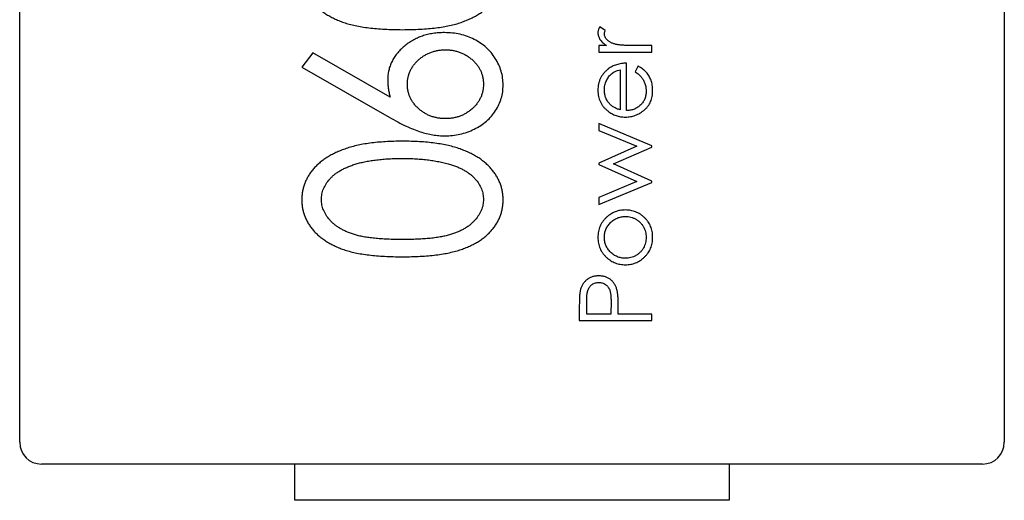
# Model space of a CAD drawing. Header units: millimetres. Extents: x 519 to 938, y 319 to 504.
# Tile 38 of 56: x 793.66 to 800.46, y 401.23 to 404.54. Entities that reach past the tile are written whole.
import ezdxf

# ---------------------------------------------------------------- set-up
doc = ezdxf.new("R2010")
doc.units = ezdxf.units.MM
doc.header["$LTSCALE"] = 30.734
doc.layers.get('0').update_dxf_attribs({"linetype": 'CONTINUOUS'})

msp = doc.modelspace()

# ---------------------------------------------------------------- linework, layer by layer
at = {"linetype": 'Continuous'}
for p, q in [((793.6558, 401.6256), (793.6558, 408.1256)), ((800.4558, 408.1256), (800.4558, 401.6256)), ((797.7003, 404.4672), (797.6615, 404.4918)), ((797.6554, 404.3636), (797.6554, 404.3187)), ((797.7091, 404.3636), (797.6554, 404.3636)), ((798.0207, 404.3636), (797.898, 404.3636)), ((798.0207, 404.3187), (798.0207, 404.3636)), ((795.6804, 404.3131), (795.6038, 404.2153)), ((796.2136, 404.0081), (795.6804, 404.3131)), ((797.6554, 404.3187), (798.0207, 404.3187)), ((795.6038, 404.2153), (796.2075, 403.8697)), ((797.8028, 404.1969), (797.8028, 403.9196)), ((797.8477, 403.9149), (797.8477, 404.2418)), ((797.9263, 404.2226), (797.9054, 404.1827)), ((797.6554, 403.8251), (797.6554, 403.778)), ((798.0207, 403.6724), (797.6554, 403.8251)), ((797.6554, 403.778), (797.9182, 403.6681)), ((797.9182, 403.6681), (797.6554, 403.5514)), ((797.7579, 403.5463), (798.0207, 403.6631)), ((798.0207, 403.6631), (798.0207, 403.6724)), ((797.6554, 403.5514), (797.6554, 403.5438)), ((797.6554, 403.5438), (797.9182, 403.4245)), ((798.0207, 403.4271), (797.7579, 403.5463)), ((797.9182, 403.4245), (797.6554, 403.3156)), ((797.6554, 403.2674), (798.0207, 403.4188)), ((798.0207, 403.4188), (798.0207, 403.4271)), ((797.6554, 403.3156), (797.6554, 403.2674)), ((797.5207, 402.5642), (797.5207, 402.4662)), ((797.572, 402.511), (797.572, 402.6025)), ((797.7398, 402.5986), (797.7387, 402.511)), ((797.7387, 402.511), (797.572, 402.511)), ((797.79, 402.511), (797.79, 402.5468)), ((798.0207, 402.511), (797.79, 402.511)), ((798.0207, 402.4662), (798.0207, 402.511)), ((797.5207, 402.4662), (798.0207, 402.4662)), ((800.3058, 401.4756), (793.8058, 401.4756)), ((795.5558, 401.2256), (795.5558, 401.4756)), ((798.5558, 401.4756), (798.5558, 401.2256)), ((798.5558, 401.2256), (795.5558, 401.2256))]:
    msp.add_line(p, q, dxfattribs=at)
for centre, start, end in [((793.8058, 401.6256), 180.00001, 270.00001), ((800.3058, 401.6256), 270.00001, 0.00001)]:
    msp.add_arc(centre, 0.15, start, end, dxfattribs=at)
for points, knots in [([(795.6038, 404.8653), (795.604, 404.8561), (795.6044, 404.8378), (795.6079, 404.8108), (795.6138, 404.7844), (795.622, 404.7587), (795.6324, 404.7336), (795.6451, 404.7091), (795.6605, 404.6855), (795.6775, 404.6624), (795.6972, 404.6406), (795.7187, 404.6196), (795.7428, 404.6004), (795.7687, 404.5819), (795.7972, 404.5655), (795.8276, 404.5497), (795.8601, 404.5351), (795.8952, 404.5221), (795.9331, 404.5103), (795.9745, 404.5004), (796.0196, 404.4919), (796.0685, 404.4852), (796.121, 404.4795), (796.1774, 404.4761), (796.2374, 404.4735), (796.2785, 404.4733), (796.2997, 404.4731)], [0, 0, 0, 0, 0.030945, 0.061518, 0.091671, 0.121949, 0.152208, 0.183061, 0.214485, 0.246775, 0.279837, 0.313271, 0.347727, 0.383362, 0.420281, 0.458447, 0.498508, 0.540093, 0.584294, 0.632034, 0.683467, 0.738718, 0.797919, 0.861387, 0.928636, 1, 1, 1, 1]), ([(796.2997, 404.4731), (796.3208, 404.4733), (796.3617, 404.4735), (796.4213, 404.476), (796.4774, 404.4798), (796.5298, 404.4855), (796.5786, 404.4921), (796.6239, 404.501), (796.6657, 404.5108), (796.7038, 404.5229), (796.739, 404.5363), (796.7719, 404.5505), (796.8025, 404.5661), (796.8308, 404.5832), (796.8569, 404.6014), (796.881, 404.6207), (796.9024, 404.6415), (796.9219, 404.6632), (796.9389, 404.6861), (796.9537, 404.7097), (796.9667, 404.7338), (796.9766, 404.7589), (796.9846, 404.7845), (796.9905, 404.8108), (796.994, 404.8378), (796.9944, 404.8561), (796.9946, 404.8653)], [0, 0, 0, 0, 0.070859, 0.137895, 0.201166, 0.260145, 0.315467, 0.367313, 0.415402, 0.460031, 0.502053, 0.542316, 0.580795, 0.617657, 0.653582, 0.68808, 0.721557, 0.75424, 0.786154, 0.817458, 0.848087, 0.878271, 0.908213, 0.938405, 0.969016, 1, 1, 1, 1]), ([(797.6615, 404.4918), (797.6595, 404.4884), (797.6559, 404.482), (797.6519, 404.472), (797.6495, 404.4623), (797.6491, 404.4559), (797.649, 404.4527)], [0, 0, 0, 0, 0.279676, 0.536477, 0.774722, 1, 1, 1, 1]), ([(797.6938, 404.4442), (797.6939, 404.4459), (797.6941, 404.4494), (797.6954, 404.4549), (797.6975, 404.4609), (797.6994, 404.465), (797.7003, 404.4672)], [0, 0, 0, 0, 0.205017, 0.43977, 0.704861, 1, 1, 1, 1]), ([(796.5894, 404.4528), (796.5759, 404.4524), (796.5493, 404.4517), (796.5101, 404.4477), (796.4727, 404.4397), (796.4367, 404.4297), (796.4028, 404.4158), (796.37, 404.3998), (796.3394, 404.3799), (796.3104, 404.358), (796.2841, 404.3337), (796.2608, 404.308), (796.2413, 404.2808), (796.2253, 404.2523), (796.2127, 404.2225), (796.204, 404.1913), (796.1985, 404.159), (796.1978, 404.1369), (796.1974, 404.1257)], [0, 0, 0, 0, 0.07149, 0.140528, 0.207738, 0.273346, 0.337678, 0.401362, 0.465603, 0.530224, 0.593666, 0.654502, 0.713065, 0.770341, 0.827051, 0.883359, 0.941081, 1, 1, 1, 1]), ([(796.9946, 404.091), (796.9939, 404.1072), (796.9926, 404.1393), (796.9822, 404.1866), (796.9649, 404.2321), (796.9414, 404.2754), (796.9122, 404.3155), (796.8776, 404.351), (796.8385, 404.3819), (796.7949, 404.4075), (796.7477, 404.4279), (796.6972, 404.4421), (796.6442, 404.4512), (796.6079, 404.4522), (796.5894, 404.4528)], [0, 0, 0, 0, 0.079919, 0.159212, 0.238774, 0.320503, 0.402941, 0.484096, 0.565499, 0.648956, 0.734304, 0.819978, 0.908331, 1, 1, 1, 1]), ([(797.649, 404.4527), (797.6491, 404.4487), (797.6495, 404.4407), (797.6522, 404.4288), (797.6568, 404.4171), (797.6631, 404.4057), (797.6714, 404.3946), (797.6819, 404.3838), (797.6946, 404.3733), (797.7041, 404.3669), (797.7091, 404.3636)], [0, 0, 0, 0, 0.107158, 0.213886, 0.324683, 0.439459, 0.561633, 0.693888, 0.839941, 1, 1, 1, 1]), ([(797.7726, 404.3716), (797.7693, 404.3725), (797.763, 404.3743), (797.7539, 404.3774), (797.7454, 404.3808), (797.7376, 404.3845), (797.7305, 404.3885), (797.724, 404.3927), (797.7182, 404.3973), (797.7115, 404.4037), (797.7046, 404.412), (797.6984, 404.4225), (797.6946, 404.4333), (797.6941, 404.4406), (797.6938, 404.4442)], [0, 0, 0, 0, 0.08796, 0.171717, 0.250668, 0.325882, 0.396881, 0.463575, 0.52807, 0.589688, 0.704809, 0.808662, 0.906193, 1, 1, 1, 1]), ([(796.3331, 404.0963), (796.3334, 404.1044), (796.334, 404.1203), (796.3374, 404.1438), (796.3436, 404.1663), (796.3517, 404.188), (796.3628, 404.2085), (796.3762, 404.2282), (796.3918, 404.2471), (796.4099, 404.2646), (796.4292, 404.2811), (796.4502, 404.295), (796.4721, 404.3071), (796.495, 404.3169), (796.519, 404.3246), (796.5439, 404.3302), (796.5699, 404.3335), (796.5875, 404.3338), (796.5965, 404.334)], [0, 0, 0, 0, 0.061219, 0.120971, 0.180121, 0.238378, 0.296976, 0.356966, 0.418975, 0.483099, 0.547947, 0.611848, 0.674678, 0.737565, 0.801081, 0.865779, 0.931432, 1, 1, 1, 1]), ([(796.5965, 404.334), (796.6055, 404.3338), (796.623, 404.3335), (796.6488, 404.3302), (796.6735, 404.3247), (796.6974, 404.3169), (796.7202, 404.3072), (796.7418, 404.2949), (796.7629, 404.2811), (796.7822, 404.2646), (796.8002, 404.2471), (796.8158, 404.2282), (796.8293, 404.2086), (796.8399, 404.1879), (796.8484, 404.1664), (796.8547, 404.144), (796.858, 404.1205), (796.8586, 404.1046), (796.8589, 404.0966)], [0, 0, 0, 0, 0.06812, 0.133321, 0.198232, 0.261316, 0.32441, 0.386857, 0.450969, 0.51603, 0.580365, 0.642578, 0.702766, 0.761243, 0.819937, 0.87863, 0.93858, 1, 1, 1, 1]), ([(797.898, 404.3636), (797.8904, 404.3636), (797.876, 404.3636), (797.8553, 404.3641), (797.8367, 404.3646), (797.8201, 404.3655), (797.8053, 404.3665), (797.7926, 404.368), (797.7819, 404.3694), (797.7754, 404.3709), (797.7726, 404.3716)], [0, 0, 0, 0, 0.179823, 0.343762, 0.491834, 0.624109, 0.7414, 0.843062, 0.929145, 1, 1, 1, 1]), ([(797.7209, 404.202), (797.7151, 404.1974), (797.7039, 404.1883), (797.6893, 404.1726), (797.6767, 404.1559), (797.6665, 404.1379), (797.6586, 404.1188), (797.653, 404.0985), (797.6495, 404.0771), (797.6491, 404.0624), (797.649, 404.0549)], [0, 0, 0, 0, 0.129891, 0.255257, 0.377248, 0.497742, 0.61812, 0.740967, 0.86796, 1, 1, 1, 1]), ([(797.6938, 404.0572), (797.694, 404.0627), (797.6942, 404.0736), (797.697, 404.0897), (797.7011, 404.1055), (797.7072, 404.1206), (797.7144, 404.1349), (797.7229, 404.1478), (797.7323, 404.1593), (797.7432, 404.1693), (797.7554, 404.1781), (797.7695, 404.1855), (797.7854, 404.1921), (797.7968, 404.1953), (797.8028, 404.1969)], [0, 0, 0, 0, 0.085526, 0.16996, 0.254613, 0.339732, 0.423362, 0.503109, 0.580405, 0.6556, 0.732499, 0.814769, 0.90376, 1, 1, 1, 1]), ([(797.8477, 404.2418), (797.8415, 404.2416), (797.8293, 404.2412), (797.8114, 404.2394), (797.7943, 404.2362), (797.778, 404.2317), (797.7625, 404.2262), (797.7478, 404.2194), (797.7338, 404.2115), (797.7252, 404.2052), (797.7209, 404.202)], [0, 0, 0, 0, 0.137842, 0.270382, 0.39846, 0.52275, 0.643826, 0.763745, 0.881478, 1, 1, 1, 1]), ([(798.0272, 404.0538), (798.027, 404.0601), (798.0268, 404.0725), (798.0246, 404.0905), (798.0212, 404.1075), (798.0162, 404.1235), (798.0099, 404.1386), (798.0023, 404.1529), (797.9934, 404.1665), (797.9832, 404.1793), (797.9715, 404.1914), (797.958, 404.2026), (797.9429, 404.2132), (797.9319, 404.2194), (797.9263, 404.2226)], [0, 0, 0, 0, 0.091199, 0.178106, 0.261328, 0.341557, 0.420008, 0.498097, 0.5754, 0.653645, 0.734126, 0.818339, 0.90663, 1, 1, 1, 1]), ([(796.1974, 404.1257), (796.1977, 404.1165), (796.1982, 404.0975), (796.2012, 404.0686), (796.2062, 404.0385), (796.2111, 404.0184), (796.2136, 404.0081)], [0, 0, 0, 0, 0.233871, 0.477708, 0.732746, 1, 1, 1, 1]), ([(797.9054, 404.1827), (797.9103, 404.1794), (797.9197, 404.1731), (797.9321, 404.1631), (797.9426, 404.1537), (797.9511, 404.1443), (797.958, 404.1345), (797.964, 404.1241), (797.9694, 404.1128), (797.9739, 404.1006), (797.9776, 404.0878), (797.9804, 404.0748), (797.982, 404.0616), (797.9822, 404.0527), (797.9823, 404.0482)], [0, 0, 0, 0, 0.110204, 0.207935, 0.294694, 0.369732, 0.440831, 0.514251, 0.59139, 0.672274, 0.754341, 0.836121, 0.917408, 1, 1, 1, 1]), ([(796.5965, 403.8591), (796.5875, 403.8593), (796.5699, 403.8597), (796.5439, 403.863), (796.5189, 403.8685), (796.4951, 403.8763), (796.472, 403.8858), (796.4502, 403.8979), (796.4294, 403.9121), (796.4098, 403.9283), (796.3918, 403.9458), (796.3762, 403.9647), (796.3628, 403.9844), (796.3517, 404.0049), (796.3437, 404.0266), (796.3374, 404.0489), (796.334, 404.0724), (796.3334, 404.0883), (796.3331, 404.0963)], [0, 0, 0, 0, 0.068634, 0.134351, 0.199111, 0.262688, 0.325373, 0.388263, 0.452604, 0.517084, 0.581269, 0.643339, 0.703387, 0.762041, 0.820355, 0.878912, 0.938722, 1, 1, 1, 1]), ([(796.5918, 403.7404), (796.6096, 403.741), (796.6448, 403.742), (796.6967, 403.7512), (796.7471, 403.7655), (796.7951, 403.7858), (796.8398, 403.811), (796.8798, 403.8408), (796.9143, 403.8753), (796.9433, 403.9137), (796.966, 403.9553), (796.9827, 403.999), (796.9928, 404.0445), (796.994, 404.0754), (796.9946, 404.091)], [0, 0, 0, 0, 0.089802, 0.17803, 0.26529, 0.35386, 0.440567, 0.523722, 0.605107, 0.686032, 0.76589, 0.843689, 0.921303, 1, 1, 1, 1]), ([(796.8589, 404.0966), (796.8586, 404.0885), (796.858, 404.0726), (796.8547, 404.0492), (796.8484, 404.0268), (796.8398, 404.0053), (796.8294, 403.9844), (796.8158, 403.9647), (796.8002, 403.9458), (796.7823, 403.9283), (796.7627, 403.9121), (796.7419, 403.898), (796.7202, 403.8857), (796.6973, 403.8764), (796.6736, 403.8685), (796.6488, 403.863), (796.623, 403.8597), (796.6055, 403.8593), (796.5965, 403.8591)], [0, 0, 0, 0, 0.061403, 0.121335, 0.180013, 0.23869, 0.297749, 0.357919, 0.420115, 0.484432, 0.549044, 0.613516, 0.675945, 0.738758, 0.801824, 0.866717, 0.931899, 1, 1, 1, 1]), ([(797.7281, 403.9631), (797.7254, 403.9664), (797.72, 403.973), (797.7129, 403.9835), (797.7071, 403.9947), (797.7021, 404.0062), (797.6984, 404.0183), (797.6957, 404.0308), (797.6941, 404.0439), (797.6939, 404.0527), (797.6938, 404.0572)], [0, 0, 0, 0, 0.125961, 0.249331, 0.370902, 0.494008, 0.615838, 0.740859, 0.868908, 1, 1, 1, 1]), ([(797.649, 404.0549), (797.6492, 404.0476), (797.6496, 404.0334), (797.6527, 404.0125), (797.6582, 403.9929), (797.6656, 403.9743), (797.6753, 403.9569), (797.687, 403.9406), (797.701, 403.9255), (797.7117, 403.9166), (797.7171, 403.9121)], [0, 0, 0, 0, 0.133158, 0.260241, 0.383675, 0.50466, 0.625357, 0.746411, 0.871165, 1, 1, 1, 1]), ([(797.8391, 403.87), (797.845, 403.8702), (797.8569, 403.8705), (797.8745, 403.8727), (797.8915, 403.8765), (797.9081, 403.882), (797.9243, 403.8888), (797.94, 403.8972), (797.9551, 403.9072), (797.9696, 403.9185), (797.9832, 403.9311), (797.9949, 403.9452), (798.0049, 403.9604), (798.0131, 403.9768), (798.0194, 403.9944), (798.0239, 404.0132), (798.0267, 404.0331), (798.027, 404.0468), (798.0272, 404.0538)], [0, 0, 0, 0, 0.061017, 0.12108, 0.180068, 0.23919, 0.298706, 0.358881, 0.420369, 0.483448, 0.546566, 0.608699, 0.670186, 0.731865, 0.795203, 0.860371, 0.928421, 1, 1, 1, 1]), ([(797.9823, 404.0482), (797.9822, 404.0436), (797.982, 404.0346), (797.9801, 404.0214), (797.9772, 404.0088), (797.9731, 403.9966), (797.9678, 403.9851), (797.9612, 403.9741), (797.9534, 403.9638), (797.9447, 403.954), (797.9349, 403.9451), (797.9245, 403.9372), (797.9133, 403.9306), (797.9014, 403.9252), (797.889, 403.9207), (797.8758, 403.9176), (797.862, 403.9155), (797.8525, 403.9151), (797.8477, 403.9149)], [0, 0, 0, 0, 0.064996, 0.127669, 0.188951, 0.249055, 0.309071, 0.369222, 0.430175, 0.492602, 0.555347, 0.616963, 0.678171, 0.739247, 0.801609, 0.865524, 0.931615, 1, 1, 1, 1]), ([(797.8028, 403.9196), (797.7987, 403.9208), (797.7909, 403.9233), (797.7796, 403.9276), (797.769, 403.9325), (797.7592, 403.9376), (797.7502, 403.9432), (797.7421, 403.9494), (797.7346, 403.9559), (797.7302, 403.9607), (797.7281, 403.9631)], [0, 0, 0, 0, 0.145333, 0.282482, 0.414465, 0.541291, 0.6615, 0.77742, 0.890016, 1, 1, 1, 1]), ([(796.2075, 403.8697), (796.2276, 403.8583), (796.2657, 403.8366), (796.3216, 403.8086), (796.3729, 403.7857), (796.4204, 403.7683), (796.4652, 403.756), (796.5083, 403.7471), (796.5504, 403.7416), (796.5782, 403.7408), (796.5918, 403.7404)], [0, 0, 0, 0, 0.168572, 0.321089, 0.457303, 0.578873, 0.690134, 0.796919, 0.900428, 1, 1, 1, 1]), ([(797.7171, 403.9121), (797.7216, 403.9087), (797.7305, 403.9021), (797.7446, 403.8935), (797.7592, 403.8862), (797.7743, 403.8803), (797.7898, 403.8757), (797.8059, 403.8724), (797.8223, 403.8705), (797.8334, 403.8702), (797.8391, 403.87)], [0, 0, 0, 0, 0.127652, 0.253422, 0.376704, 0.499449, 0.622572, 0.746232, 0.871955, 1, 1, 1, 1]), ([(796.2997, 403.7031), (796.2794, 403.703), (796.2398, 403.7028), (796.1819, 403.6999), (796.1272, 403.6962), (796.0757, 403.6904), (796.0274, 403.6827), (795.9823, 403.6735), (795.9403, 403.6627), (795.9014, 403.6502), (795.8653, 403.636), (795.8315, 403.6211), (795.8002, 403.6044), (795.7708, 403.5872), (795.7445, 403.5679), (795.7198, 403.548), (795.6975, 403.5269), (795.678, 403.5042), (795.6603, 403.4809), (795.6452, 403.4568), (795.6323, 403.432), (795.6221, 403.4065), (795.6137, 403.3804), (795.608, 403.3536), (795.6044, 403.3261), (795.604, 403.3076), (795.6038, 403.2982)], [0, 0, 0, 0, 0.067961, 0.132439, 0.193759, 0.251445, 0.305897, 0.357178, 0.405407, 0.450724, 0.49385, 0.534979, 0.574363, 0.612264, 0.648672, 0.683742, 0.718015, 0.751313, 0.783813, 0.815539, 0.84646, 0.877075, 0.907444, 0.937986, 0.968659, 1, 1, 1, 1]), ([(796.9946, 403.2982), (796.9944, 403.3076), (796.9941, 403.3261), (796.9901, 403.3536), (796.9844, 403.3805), (796.9762, 403.4068), (796.9654, 403.4323), (796.9528, 403.4574), (796.9372, 403.4814), (796.9198, 403.5051), (796.8998, 403.5276), (796.8775, 403.5491), (796.853, 403.5693), (796.8262, 403.5882), (796.7969, 403.6055), (796.7657, 403.622), (796.7321, 403.6372), (796.6962, 403.6509), (796.6575, 403.6636), (796.6157, 403.6739), (796.5708, 403.683), (796.5227, 403.6903), (796.4715, 403.6961), (796.417, 403.7003), (796.3594, 403.7027), (796.32, 403.703), (796.2997, 403.7031)], [0, 0, 0, 0, 0.031376, 0.062122, 0.092697, 0.123382, 0.154144, 0.185364, 0.217283, 0.250057, 0.283587, 0.318103, 0.353399, 0.389917, 0.427861, 0.467289, 0.508194, 0.550985, 0.596072, 0.64428, 0.69527, 0.749445, 0.806902, 0.868017, 0.932259, 1, 1, 1, 1]), ([(795.7395, 403.3019), (795.7403, 403.3142), (795.7418, 403.3388), (795.753, 403.3752), (795.7718, 403.41), (795.7925, 403.4378), (795.8127, 403.459), (795.8302, 403.4744), (795.85, 403.4887), (795.8717, 403.5022), (795.8957, 403.5146), (795.9217, 403.5262), (795.9496, 403.5372), (795.9799, 403.5468), (796.0122, 403.556), (796.0467, 403.5636), (796.0834, 403.5699), (796.1223, 403.5751), (796.1634, 403.5794), (796.2067, 403.5822), (796.2522, 403.5842), (796.2833, 403.5843), (796.2992, 403.5844)], [0, 0, 0, 0, 0.053215, 0.106865, 0.163668, 0.224514, 0.256806, 0.290515, 0.32566, 0.362707, 0.40166, 0.442873, 0.486117, 0.532099, 0.580687, 0.631787, 0.685525, 0.74244, 0.802221, 0.864898, 0.93094, 1, 1, 1, 1]), ([(796.2992, 403.5844), (796.3151, 403.5843), (796.3464, 403.5843), (796.3924, 403.5819), (796.4367, 403.579), (796.4791, 403.574), (796.5199, 403.5684), (796.5587, 403.5608), (796.596, 403.5526), (796.62, 403.5455), (796.6318, 403.542)], [0, 0, 0, 0, 0.141769, 0.278949, 0.410811, 0.537615, 0.659351, 0.777204, 0.890306, 1, 1, 1, 1]), ([(796.6318, 403.542), (796.641, 403.5391), (796.659, 403.5334), (796.6849, 403.5236), (796.7088, 403.5125), (796.731, 403.5005), (796.7516, 403.4878), (796.7703, 403.4738), (796.7872, 403.4588), (796.8068, 403.4381), (796.8278, 403.4109), (796.8452, 403.3756), (796.8571, 403.3393), (796.8583, 403.3143), (796.8589, 403.3019)], [0, 0, 0, 0, 0.081713, 0.159244, 0.234093, 0.304602, 0.372364, 0.438531, 0.50148, 0.563285, 0.680085, 0.789632, 0.894997, 1, 1, 1, 1]), ([(795.6038, 403.2982), (795.604, 403.289), (795.6044, 403.2707), (795.6079, 403.2436), (795.6138, 403.2172), (795.622, 403.1915), (795.6324, 403.1664), (795.6451, 403.142), (795.6605, 403.1184), (795.6775, 403.0952), (795.6972, 403.0734), (795.7187, 403.0525), (795.7428, 403.0333), (795.7687, 403.0148), (795.7972, 402.9983), (795.8276, 402.9825), (795.8601, 402.968), (795.8952, 402.955), (795.9331, 402.9431), (795.9745, 402.9332), (796.0196, 402.9248), (796.0685, 402.918), (796.121, 402.9123), (796.1774, 402.9089), (796.2374, 402.9064), (796.2785, 402.9061), (796.2997, 402.906)], [0, 0, 0, 0, 0.030945, 0.061518, 0.091671, 0.121949, 0.152208, 0.183061, 0.214485, 0.246775, 0.279837, 0.313271, 0.347727, 0.383362, 0.420281, 0.458447, 0.498508, 0.540093, 0.584294, 0.632034, 0.683467, 0.738718, 0.797919, 0.861387, 0.928636, 1, 1, 1, 1]), ([(796.2992, 403.0247), (796.2815, 403.0248), (796.247, 403.025), (796.1971, 403.0266), (796.1505, 403.0291), (796.1073, 403.0332), (796.0674, 403.0378), (796.0308, 403.0435), (795.9978, 403.0507), (795.9676, 403.0586), (795.9403, 403.0681), (795.9146, 403.0781), (795.8908, 403.0892), (795.8687, 403.1015), (795.8482, 403.1144), (795.8293, 403.1284), (795.8123, 403.1435), (795.7926, 403.1648), (795.7717, 403.1925), (795.7529, 403.2276), (795.7418, 403.2645), (795.7403, 403.2895), (795.7395, 403.3019)], [0, 0, 0, 0, 0.077044, 0.14952, 0.216704, 0.279443, 0.337729, 0.390911, 0.439926, 0.484367, 0.526062, 0.565635, 0.603702, 0.640073, 0.675055, 0.709014, 0.741863, 0.773861, 0.83465, 0.891739, 0.946073, 1, 1, 1, 1]), ([(796.8589, 403.3019), (796.8582, 403.2895), (796.8567, 403.2646), (796.8451, 403.228), (796.8268, 403.1926), (796.8057, 403.1648), (796.7856, 403.1436), (796.7685, 403.1284), (796.7498, 403.1141), (796.7291, 403.1012), (796.7071, 403.0889), (796.6832, 403.0779), (796.6578, 403.0674), (796.6302, 403.0585), (796.6001, 403.0504), (796.5669, 403.0437), (796.5304, 403.0375), (796.4906, 403.0329), (796.4475, 403.0291), (796.401, 403.0266), (796.3512, 403.025), (796.3169, 403.0248), (796.2992, 403.0247)], [0, 0, 0, 0, 0.053557, 0.108013, 0.164937, 0.226276, 0.258545, 0.2914, 0.325597, 0.360586, 0.396966, 0.435041, 0.474765, 0.516347, 0.560798, 0.609744, 0.663378, 0.721296, 0.783632, 0.851214, 0.923323, 1, 1, 1, 1]), ([(796.2997, 402.906), (796.3208, 402.9061), (796.3617, 402.9064), (796.4213, 402.9088), (796.4774, 402.9127), (796.5298, 402.9183), (796.5786, 402.9249), (796.6239, 402.9338), (796.6657, 402.9436), (796.7038, 402.9557), (796.739, 402.9691), (796.7719, 402.9833), (796.8025, 402.9989), (796.8308, 403.016), (796.8569, 403.0342), (796.881, 403.0536), (796.9024, 403.0744), (796.9219, 403.096), (796.9389, 403.119), (796.9537, 403.1426), (796.9667, 403.1667), (796.9766, 403.1917), (796.9846, 403.2173), (796.9905, 403.2436), (796.994, 403.2707), (796.9944, 403.289), (796.9946, 403.2982)], [0, 0, 0, 0, 0.070859, 0.137895, 0.201166, 0.260145, 0.315467, 0.367313, 0.415402, 0.460031, 0.502053, 0.542316, 0.580795, 0.617657, 0.653582, 0.68808, 0.721557, 0.75424, 0.786154, 0.817458, 0.848087, 0.878271, 0.908213, 0.938405, 0.969016, 1, 1, 1, 1]), ([(797.7091, 403.1789), (797.7043, 403.1743), (797.6949, 403.1651), (797.6826, 403.1499), (797.6723, 403.1337), (797.6636, 403.1168), (797.6571, 403.0989), (797.6524, 403.0801), (797.6494, 403.0604), (797.6491, 403.0469), (797.649, 403.0401)], [0, 0, 0, 0, 0.128486, 0.253129, 0.375307, 0.496196, 0.617866, 0.741668, 0.868249, 1, 1, 1, 1]), ([(797.6938, 403.0399), (797.694, 403.0447), (797.6942, 403.0542), (797.6963, 403.0683), (797.6996, 403.0818), (797.7042, 403.0949), (797.7103, 403.1074), (797.7176, 403.1193), (797.7263, 403.1308), (797.7363, 403.1416), (797.747, 403.1516), (797.7587, 403.1602), (797.7707, 403.1677), (797.7833, 403.1738), (797.7966, 403.1783), (797.8103, 403.1816), (797.8247, 403.1837), (797.8344, 403.184), (797.8394, 403.1841)], [0, 0, 0, 0, 0.063427, 0.125645, 0.186359, 0.247027, 0.307631, 0.36905, 0.431875, 0.496953, 0.56203, 0.625207, 0.687231, 0.748232, 0.80973, 0.871726, 0.934815, 1, 1, 1, 1]), ([(797.8391, 403.229), (797.8329, 403.2288), (797.8208, 403.2285), (797.8029, 403.2262), (797.7856, 403.2223), (797.769, 403.2167), (797.753, 403.2097), (797.7376, 403.201), (797.7229, 403.1908), (797.7138, 403.1829), (797.7091, 403.1789)], [0, 0, 0, 0, 0.129366, 0.255435, 0.378632, 0.501466, 0.623494, 0.746166, 0.871843, 1, 1, 1, 1]), ([(798.0272, 403.0401), (798.027, 403.0469), (798.0266, 403.0602), (798.024, 403.0796), (798.0196, 403.0982), (798.0134, 403.1157), (798.0054, 403.1324), (797.9956, 403.148), (797.9841, 403.1627), (797.971, 403.1763), (797.9567, 403.1886), (797.9417, 403.1994), (797.926, 403.2086), (797.9098, 403.216), (797.8929, 403.2219), (797.8755, 403.2259), (797.8575, 403.2286), (797.8452, 403.2288), (797.8391, 403.229)], [0, 0, 0, 0, 0.068492, 0.134134, 0.197903, 0.260483, 0.322146, 0.383778, 0.446215, 0.510341, 0.574395, 0.636226, 0.697102, 0.756828, 0.816735, 0.876663, 0.937584, 1, 1, 1, 1]), ([(797.8394, 403.1841), (797.8458, 403.1839), (797.8584, 403.1834), (797.8771, 403.1797), (797.8951, 403.1735), (797.9121, 403.165), (797.9279, 403.1546), (797.9421, 403.1423), (797.9542, 403.1281), (797.9643, 403.1125), (797.9723, 403.0956), (797.9781, 403.0777), (797.9817, 403.0591), (797.9821, 403.0463), (797.9823, 403.0399)], [0, 0, 0, 0, 0.084748, 0.168209, 0.251534, 0.336098, 0.420107, 0.50234, 0.583995, 0.666292, 0.749092, 0.831017, 0.914394, 1, 1, 1, 1]), ([(797.649, 403.0401), (797.6491, 403.0332), (797.6494, 403.0197), (797.6524, 403), (797.6571, 402.9811), (797.6638, 402.9631), (797.6723, 402.946), (797.6828, 402.9299), (797.6951, 402.9146), (797.7046, 402.9055), (797.7094, 402.9009)], [0, 0, 0, 0, 0.1313, 0.258712, 0.382089, 0.503564, 0.625181, 0.747287, 0.871502, 1, 1, 1, 1]), ([(797.8394, 402.8957), (797.8344, 402.8958), (797.8247, 402.8961), (797.8103, 402.8981), (797.7966, 402.9014), (797.7833, 402.906), (797.7707, 402.9121), (797.7586, 402.9195), (797.7471, 402.9281), (797.7362, 402.938), (797.7263, 402.9488), (797.7176, 402.9602), (797.7103, 402.9722), (797.7042, 402.9848), (797.6996, 402.9978), (797.6963, 403.0114), (797.6942, 403.0255), (797.694, 403.035), (797.6938, 403.0399)], [0, 0, 0, 0, 0.065164, 0.128232, 0.190209, 0.251687, 0.312668, 0.374443, 0.437599, 0.502359, 0.567416, 0.63022, 0.69162, 0.752601, 0.812835, 0.873956, 0.936154, 1, 1, 1, 1]), ([(797.8391, 402.8508), (797.8452, 402.8509), (797.8575, 402.8512), (797.8755, 402.8538), (797.8929, 402.8579), (797.9098, 402.8637), (797.926, 402.8712), (797.9417, 402.8803), (797.9567, 402.8912), (797.971, 402.9035), (797.9841, 402.917), (797.9956, 402.9318), (798.0054, 402.9475), (798.0133, 402.9642), (798.0196, 402.9818), (798.024, 403.0004), (798.0266, 403.0199), (798.027, 403.0333), (798.0272, 403.0401)], [0, 0, 0, 0, 0.062337, 0.123182, 0.183034, 0.242866, 0.302517, 0.363315, 0.425069, 0.489042, 0.553087, 0.615445, 0.677286, 0.739175, 0.801676, 0.865365, 0.931258, 1, 1, 1, 1]), ([(797.9823, 403.0399), (797.9821, 403.0334), (797.9817, 403.0207), (797.978, 403.002), (797.9724, 402.9841), (797.9643, 402.9672), (797.9542, 402.9515), (797.9421, 402.9375), (797.928, 402.9251), (797.9122, 402.9146), (797.8951, 402.9062), (797.8771, 402.9), (797.8584, 402.8963), (797.8458, 402.8959), (797.8394, 402.8957)], [0, 0, 0, 0, 0.08559, 0.168953, 0.251283, 0.334069, 0.416351, 0.497655, 0.580166, 0.664159, 0.748512, 0.831821, 0.915267, 1, 1, 1, 1]), ([(797.7094, 402.9009), (797.7141, 402.8969), (797.7232, 402.889), (797.7379, 402.8787), (797.7532, 402.8701), (797.7692, 402.863), (797.7857, 402.8575), (797.803, 402.8536), (797.8208, 402.8513), (797.8329, 402.8509), (797.8391, 402.8508)], [0, 0, 0, 0, 0.128411, 0.253759, 0.377286, 0.498912, 0.621321, 0.744762, 0.871081, 1, 1, 1, 1]), ([(797.6549, 402.7739), (797.6508, 402.7738), (797.6428, 402.7737), (797.6311, 402.7723), (797.6198, 402.7702), (797.6091, 402.7674), (797.599, 402.7635), (797.5894, 402.7589), (797.5803, 402.7535), (797.5719, 402.7471), (797.564, 402.7402), (797.5567, 402.7328), (797.5502, 402.7249), (797.5443, 402.7165), (797.5393, 402.7076), (797.5348, 402.6982), (797.5311, 402.6884), (797.5292, 402.6816), (797.5283, 402.6781)], [0, 0, 0, 0, 0.071093, 0.139654, 0.205449, 0.270016, 0.33232, 0.394319, 0.455448, 0.517068, 0.578158, 0.63829, 0.697873, 0.756847, 0.816589, 0.87651, 0.937519, 1, 1, 1, 1]), ([(797.7818, 402.6741), (797.7807, 402.6779), (797.7787, 402.6853), (797.7749, 402.6961), (797.7704, 402.7062), (797.7653, 402.7158), (797.7595, 402.7246), (797.7529, 402.7329), (797.7457, 402.7405), (797.7379, 402.7474), (797.7295, 402.7537), (797.7204, 402.7591), (797.7108, 402.7636), (797.7007, 402.7674), (797.69, 402.7704), (797.6788, 402.7723), (797.667, 402.7737), (797.659, 402.7738), (797.6549, 402.7739)], [0, 0, 0, 0, 0.066916, 0.131612, 0.194612, 0.256047, 0.316098, 0.375717, 0.435367, 0.494702, 0.554188, 0.61399, 0.673883, 0.735369, 0.797984, 0.862808, 0.929881, 1, 1, 1, 1]), ([(797.572, 402.6025), (797.572, 402.6067), (797.5721, 402.6148), (797.5725, 402.6265), (797.5731, 402.6373), (797.5742, 402.6471), (797.5753, 402.6561), (797.5768, 402.6642), (797.5786, 402.6714), (797.5812, 402.6796), (797.5855, 402.6888), (797.5921, 402.6988), (797.6003, 402.7076), (797.6097, 402.7151), (797.6202, 402.7213), (797.6313, 402.7258), (797.6431, 402.7284), (797.651, 402.7288), (797.6551, 402.729)], [0, 0, 0, 0, 0.073342, 0.141483, 0.203897, 0.261815, 0.314087, 0.362036, 0.40467, 0.442589, 0.51239, 0.581646, 0.650013, 0.720827, 0.791803, 0.860762, 0.929956, 1, 1, 1, 1]), ([(797.6551, 402.729), (797.6592, 402.7288), (797.6673, 402.7285), (797.6793, 402.7258), (797.6906, 402.7213), (797.7011, 402.7151), (797.7106, 402.7074), (797.719, 402.6984), (797.7257, 402.6878), (797.7302, 402.6781), (797.7329, 402.6694), (797.7349, 402.6619), (797.7363, 402.6535), (797.7376, 402.6442), (797.7386, 402.6341), (797.7392, 402.623), (797.7398, 402.6111), (797.7398, 402.6029), (797.7398, 402.5986)], [0, 0, 0, 0, 0.069889, 0.138362, 0.206026, 0.275616, 0.344915, 0.413493, 0.4836, 0.555873, 0.595122, 0.638417, 0.686772, 0.739425, 0.797504, 0.859966, 0.927462, 1, 1, 1, 1]), ([(797.5283, 402.6781), (797.5276, 402.6754), (797.5262, 402.6694), (797.5248, 402.6594), (797.5235, 402.6477), (797.5226, 402.6343), (797.5218, 402.6193), (797.5212, 402.6024), (797.5208, 402.5839), (797.5208, 402.571), (797.5207, 402.5642)], [0, 0, 0, 0, 0.073543, 0.161258, 0.264381, 0.381219, 0.513682, 0.660945, 0.823044, 1, 1, 1, 1]), ([(797.79, 402.5468), (797.79, 402.5543), (797.7899, 402.5686), (797.7896, 402.5891), (797.7888, 402.6078), (797.788, 402.6246), (797.7869, 402.6396), (797.7855, 402.6528), (797.7839, 402.6641), (797.7824, 402.671), (797.7818, 402.6741)], [0, 0, 0, 0, 0.175587, 0.336309, 0.482211, 0.614088, 0.731983, 0.835254, 0.924827, 1, 1, 1, 1])]:
    msp.add_open_spline(points, degree=3, knots=knots, dxfattribs=at)

doc.saveas('drawing.dxf')
